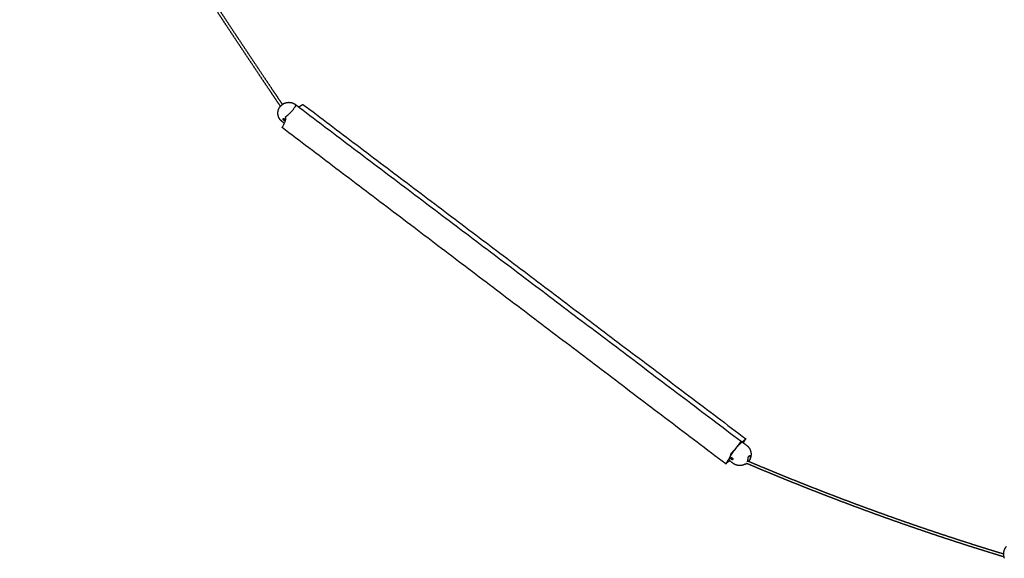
# Model space of a CAD drawing. Header units: millimetres. Extents: x 265 to 3531, y 1563 to 3304.
# Tile 6 of 8: x 2479 to 2974, y 2762 to 3033. Entities that reach past the tile are written whole.
import ezdxf

# ---------------------------------------------------------------- set-up
doc = ezdxf.new("R2010")
doc.units = ezdxf.units.MM
doc.layers.add('Make2D$Visible$Curvas', color=7, linetype='Continuous')

msp = doc.modelspace()

# ---------------------------------------------------------------- linework, layer by layer
at = {"layer": 'Make2D$Visible$Curvas', "color": 7, "lineweight": -3}
for points, weights, degree, knots in [([(2610.23, 2989.28), (2608.3, 2992.15), (2606.37, 2995.02), (2604.44, 2997.9), (2602.1, 3001.37), (2599.77, 3004.84), (2597.45, 3008.32), (2595.18, 3011.71), (2592.91, 3015.11), (2590.65, 3018.51), (2588.45, 3021.82), (2586.24, 3025.14), (2584.04, 3028.46), (2581.9, 3031.7), (2579.77, 3034.93), (2577.63, 3038.18), (2575.55, 3041.33), (2573.48, 3044.49), (2571.41, 3047.65), (2569.4, 3050.72), (2567.39, 3053.8), (2565.38, 3056.88), (2563.43, 3059.87), (2561.49, 3062.87), (2559.55, 3065.87), (2557.67, 3068.79), (2555.79, 3071.7), (2553.91, 3074.62), (2552.09, 3077.46), (2550.28, 3080.29), (2548.47, 3083.13), (2546.71, 3085.88), (2544.96, 3088.64), (2543.22, 3091.4), (2541.53, 3094.07), (2539.85, 3096.74), (2538.17, 3099.42), (2536.55, 3102), (2534.93, 3104.6), (2533.31, 3107.19), (2531.76, 3109.7), (2530.21, 3112.21), (2528.66, 3114.72), (2527.17, 3117.14), (2525.68, 3119.57), (2524.2, 3122), (2523.49, 3123.17), (2522.78, 3124.34), (2522.07, 3125.52), (2521.36, 3126.69), (2520.65, 3127.86), (2519.94, 3129.04), (2519.26, 3130.17), (2518.59, 3131.3), (2517.91, 3132.43), (2517.23, 3133.56), (2516.56, 3134.69), (2515.88, 3135.82), (2515.24, 3136.91), (2514.59, 3138), (2513.95, 3139.09), (2513.31, 3140.18), (2512.67, 3141.27), (2512.03, 3142.36), (2511.41, 3143.41), (2510.8, 3144.46), (2510.19, 3145.5), (2509.58, 3146.55), (2508.97, 3147.6), (2508.37, 3148.65), (2507.79, 3149.66), (2507.21, 3150.66), (2506.63, 3151.67), (2506.06, 3152.67), (2505.48, 3153.68), (2504.91, 3154.69), (2504.37, 3155.65), (2503.82, 3156.61), (2503.28, 3157.58), (2502.74, 3158.54), (2502.19, 3159.51), (2501.66, 3160.48), (2501.14, 3161.4), (2500.63, 3162.32), (2500.12, 3163.24), (2499.62, 3164.16), (2499.11, 3165.09), (2498.6, 3166.01), (2498.12, 3166.89), (2497.65, 3167.77), (2497.17, 3168.65), (2496.7, 3169.53), (2496.22, 3170.41), (2495.75, 3171.3), (2495.53, 3171.72), (2495.3, 3172.14), (2495.08, 3172.57), (2494.85, 3172.99), (2494.63, 3173.42), (2494.4, 3173.84), (2494.19, 3174.26), (2493.97, 3174.67), (2493.75, 3175.08), (2493.54, 3175.5), (2493.32, 3175.91), (2493.11, 3176.33), (2492.9, 3176.73), (2492.69, 3177.13), (2492.48, 3177.54), (2492.27, 3177.94), (2492.07, 3178.34), (2491.86, 3178.75), (2491.46, 3179.53), (2491.06, 3180.32), (2490.66, 3181.1), (2490.47, 3181.49), (2490.28, 3181.87), (2490.09, 3182.25), (2489.9, 3182.63), (2489.71, 3183.01), (2489.52, 3183.4), (2489.34, 3183.77), (2489.15, 3184.14), (2488.97, 3184.51), (2488.79, 3184.88), (2488.61, 3185.25), (2488.43, 3185.63), (2488.25, 3185.99), (2488.08, 3186.35), (2487.9, 3186.71), (2487.73, 3187.07), (2487.56, 3187.43), (2487.38, 3187.79), (2487.22, 3188.14), (2487.05, 3188.49), (2486.89, 3188.84), (2486.72, 3189.19), (2486.56, 3189.54), (2486.39, 3189.9), (2486.23, 3190.23), (2486.08, 3190.57), (2485.92, 3190.91), (2485.76, 3191.25), (2485.61, 3191.59), (2485.45, 3191.93), (2485.3, 3192.27), (2485.15, 3192.6), (2485, 3192.93), (2484.86, 3193.26), (2484.71, 3193.58), (2484.56, 3193.91), (2484.42, 3194.23), (2484.28, 3194.55), (2484.14, 3194.87), (2484, 3195.19), (2483.86, 3195.51), (2483.73, 3195.82), (2483.59, 3196.13), (2483.46, 3196.44), (2483.33, 3196.75), (2483.2, 3197.06), (2483.07, 3197.36), (2482.94, 3197.67), (2482.82, 3197.97), (2482.69, 3198.27), (2482.57, 3198.57), (2482.45, 3198.86), (2482.33, 3199.16), (2482.21, 3199.45), (2482.09, 3199.74), (2481.97, 3200.03), (2481.86, 3200.32), (2481.75, 3200.61), (2481.64, 3200.89), (2481.52, 3201.17), (2481.42, 3201.45), (2481.31, 3201.73), (2481.2, 3202.01), (2481.1, 3202.28), (2481, 3202.56), (2480.89, 3202.83), (2480.79, 3203.1), (2480.7, 3203.37), (2480.6, 3203.63), (2480.5, 3203.9), (2480.41, 3204.16), (2480.31, 3204.42), (2480.22, 3204.68), (2480.13, 3204.94), (2480.04, 3205.19), (2479.96, 3205.45), (2479.87, 3205.7), (2479.79, 3205.95), (2479.7, 3206.2), (2479.62, 3206.45), (2479.54, 3206.69), (2479.46, 3206.93), (2479.39, 3207.18), (2479.31, 3207.42), (2479.31, 3207.43), (2479.3, 3207.45), (2479.3, 3207.46)], [3524.86317162, 3523.98567983, 3523.10224478, 3522.21250017, 3521.13888312, 3520.0560727, 3518.96334868, 3517.89884344, 3516.82491596, 3515.7408078, 3514.68534884, 3513.62023344, 3512.54466206, 3511.49831043, 3510.44203984, 3509.37500947, 3508.33783114, 3507.29047507, 3506.232053, 3505.20394754, 3504.16538746, 3503.11543393, 3502.09650134, 3501.0668144, 3500.02538104, 3499.01558223, 3497.99472356, 3496.96175164, 3495.96113186, 3494.94911468, 3493.92458385, 3492.93320962, 3491.93009396, 3490.91404948, 3489.93184187, 3488.9375258, 3487.92983607, 3486.95688945, 3485.97143422, 3484.97212194, 3484.00845473, 3483.03186339, 3482.04090561, 3481.08654683, 3480.11881555, 3479.13616489, 3478.66364087, 3478.18766232, 3477.70802541, 3477.22832983, 3476.74495958, 3476.25769981, 3475.78991073, 3475.31852913, 3474.84334253, 3474.36807744, 3473.88900523, 3473.40589151, 3472.94274639, 3472.47587335, 3472.0050445, 3471.53417738, 3471.059343, 3470.58028834, 3470.121883, 3469.65960166, 3469.19319892, 3468.72674212, 3468.25615681, 3467.78116902, 3467.32745795, 3466.86971309, 3466.40766912, 3465.94563076, 3465.47927669, 3465.00831019, 3464.55941668, 3464.10631958, 3463.64873202, 3463.19109992, 3462.72896552, 3462.26200628, 3461.81784146, 3461.36929041, 3460.91604148, 3460.46280982, 3460.00485375, 3459.5418233, 3459.1025283, 3458.65865387, 3458.2098611, 3457.76096715, 3457.3071228, 3456.84794435, 3456.62763909, 3456.40610107, 3456.18328299, 3455.96043567, 3455.73630468, 3455.51084058, 3455.29169817, 3455.0712893, 3454.84956567, 3454.62783753, 3454.40479586, 3454.18038874, 3453.9623692, 3453.74305545, 3453.52239648, 3453.30174802, 3453.07974643, 3452.85633895, 3452.42263379, 3451.98361414, 3451.53884157, 3451.32317684, 3451.10614794, 3450.88769854, 3450.66925552, 3450.44939002, 3450.22804343, 3450.01352157, 3449.79760645, 3449.58024013, 3449.36283356, 3449.14396241, 3448.92356516, 3448.71024119, 3448.4954803, 3448.27922275, 3448.06291375, 3447.84510917, 3447.62574389, 3447.41351417, 3447.19980847, 3446.98456455, 3446.76938374, 3446.55265241, 3446.33430393, 3446.1232872, 3445.91076849, 3445.69668147, 3445.48245675, 3445.26664061, 3445.04916354, 3444.83748652, 3444.62421412, 3444.40927809, 3444.19814356, 3443.98541985, 3443.77103354, 3443.5603203, 3443.34797718, 3443.13393425, 3442.92393337, 3442.71227521, 3442.49888542, 3442.28938633, 3442.07821745, 3441.8653044, 3441.65640848, 3441.44581514, 3441.23344835, 3441.02506619, 3440.81496545, 3440.60306986, 3440.39525297, 3440.18569507, 3439.97431794, 3439.76697781, 3439.55787185, 3439.34692114, 3439.14021391, 3438.93169904, 3438.72129872, 3438.51525293, 3438.30739025, 3438.09762912, 3437.89203362, 3437.68460772, 3437.47527073, 3437.27019558, 3437.06324808, 3436.85434975, 3436.64990422, 3436.44356317, 3436.23524601, 3436.03130581, 3435.82545998, 3435.61762771, 3435.41414774, 3435.20872958, 3435.00129591, 3434.79843588, 3434.59359871, 3434.38670877, 3434.18445286, 3433.98022015, 3433.77393533, 3433.76049395, 3433.74705258, 3433.7336112], 3, [5.23212, 5.23212, 5.23212, 5.23212, 27.237943, 27.237943, 27.237943, 53.791384, 53.791384, 53.791384, 79.659015, 79.659015, 79.659015, 104.842868, 104.842868, 104.842868, 129.342473, 129.342473, 129.342473, 153.156661, 153.156661, 153.156661, 176.288551, 176.288551, 176.288551, 198.736851, 198.736851, 198.736851, 220.503068, 220.503068, 220.503068, 241.587427, 241.587427, 241.587427, 261.989334, 261.989334, 261.989334, 281.711537, 281.711537, 281.711537, 300.753523, 300.753523, 300.753523, 319.1161, 319.1161, 319.1161, 336.800277, 336.800277, 336.800277, 345.303767, 345.303767, 345.303767, 353.808221, 353.808221, 353.808221, 361.972882, 361.972882, 361.972882, 370.138784, 370.138784, 370.138784, 377.967016, 377.967016, 377.967016, 385.79582, 385.79582, 385.79582, 393.287126, 393.287126, 393.287126, 400.77917, 400.77917, 400.77917, 407.935471, 407.935471, 407.935471, 415.091646, 415.091646, 415.091646, 421.912388, 421.912388, 421.912388, 428.733628, 428.733628, 428.733628, 435.22169, 435.22169, 435.22169, 441.709441, 441.709441, 441.709441, 447.864475, 447.864475, 447.864475, 454.020691, 454.020691, 454.020691, 456.974243, 456.974243, 456.974243, 459.928136, 459.928136, 459.928136, 462.799199, 462.799199, 462.799199, 465.670279, 465.670279, 465.670279, 468.459547, 468.459547, 468.459547, 471.248651, 471.248651, 471.248651, 476.663121, 476.663121, 476.663121, 479.288429, 479.288429, 479.288429, 481.913636, 481.913636, 481.913636, 484.457787, 484.457787, 484.457787, 487.00233, 487.00233, 487.00233, 489.465202, 489.465202, 489.465202, 491.928551, 491.928551, 491.928551, 494.31166, 494.31166, 494.31166, 496.694094, 496.694094, 496.694094, 498.996408, 498.996408, 498.996408, 501.300035, 501.300035, 501.300035, 503.542298, 503.542298, 503.542298, 505.7448, 505.7448, 505.7448, 507.909345, 507.909345, 507.909345, 510.032999, 510.032999, 510.032999, 512.117876, 512.117876, 512.117876, 514.163291, 514.163291, 514.163291, 516.170203, 516.170203, 516.170203, 518.138312, 518.138312, 518.138312, 520.068634, 520.068634, 520.068634, 521.960075, 521.960075, 521.960075, 523.812353, 523.812353, 523.812353, 525.627604, 525.627604, 525.627604, 527.405671, 527.405671, 527.405671, 529.145732, 529.145732, 529.145732, 530.849009, 530.849009, 530.849009, 532.516317, 532.516317, 532.516317, 534.146726, 534.146726, 534.146726, 535.740429, 535.740429, 535.740429, 535.843754, 535.843754, 535.843754, 535.843754]), ([(2480.66, 3207.73), (2480.73, 3207.51), (2480.8, 3207.29), (2480.87, 3207.07), (2480.95, 3206.83), (2481.03, 3206.59), (2481.11, 3206.34), (2481.2, 3206.09), (2481.28, 3205.85), (2481.37, 3205.6), (2481.45, 3205.34), (2481.54, 3205.09), (2481.63, 3204.84), (2481.73, 3204.58), (2481.82, 3204.32), (2481.91, 3204.06), (2482.01, 3203.79), (2482.11, 3203.53), (2482.2, 3203.26), (2482.31, 3202.99), (2482.41, 3202.72), (2482.51, 3202.45), (2482.61, 3202.18), (2482.72, 3201.9), (2482.83, 3201.63), (2482.94, 3201.34), (2483.05, 3201.06), (2483.16, 3200.78), (2483.27, 3200.5), (2483.39, 3200.21), (2483.5, 3199.92), (2483.62, 3199.63), (2483.74, 3199.34), (2483.86, 3199.05), (2483.98, 3198.75), (2484.11, 3198.45), (2484.23, 3198.15), (2484.36, 3197.85), (2484.48, 3197.55), (2484.61, 3197.25), (2484.74, 3196.94), (2484.88, 3196.63), (2485.01, 3196.32), (2485.14, 3196.01), (2485.28, 3195.69), (2485.42, 3195.38), (2485.56, 3195.06), (2485.7, 3194.74), (2485.84, 3194.42), (2485.98, 3194.1), (2486.13, 3193.77), (2486.27, 3193.45), (2486.42, 3193.12), (2486.57, 3192.79), (2486.72, 3192.46), (2486.88, 3192.12), (2487.03, 3191.78), (2487.19, 3191.44), (2487.34, 3191.11), (2487.5, 3190.77), (2487.66, 3190.43), (2487.82, 3190.08), (2487.98, 3189.73), (2488.15, 3189.38), (2488.31, 3189.04), (2488.48, 3188.69), (2488.64, 3188.34), (2488.81, 3187.98), (2488.99, 3187.62), (2489.16, 3187.26), (2489.33, 3186.9), (2489.51, 3186.54), (2489.68, 3186.18), (2489.86, 3185.81), (2490.04, 3185.44), (2490.22, 3185.07), (2490.4, 3184.7), (2490.59, 3184.33), (2490.77, 3183.96), (2490.96, 3183.58), (2491.15, 3183.2), (2491.34, 3182.82), (2491.53, 3182.44), (2491.72, 3182.06), (2491.91, 3181.68), (2492.3, 3180.89), (2492.7, 3180.11), (2493.1, 3179.33), (2493.31, 3178.92), (2493.51, 3178.52), (2493.72, 3178.12), (2493.93, 3177.72), (2494.13, 3177.32), (2494.34, 3176.91), (2494.56, 3176.5), (2494.77, 3176.09), (2494.99, 3175.68), (2495.2, 3175.26), (2495.42, 3174.85), (2495.64, 3174.44), (2495.86, 3174.01), (2496.08, 3173.59), (2496.31, 3173.17), (2496.53, 3172.74), (2496.75, 3172.32), (2496.98, 3171.9), (2497.45, 3171.02), (2497.92, 3170.14), (2498.39, 3169.26), (2498.87, 3168.38), (2499.34, 3167.5), (2499.82, 3166.63), (2500.33, 3165.7), (2500.83, 3164.78), (2501.34, 3163.86), (2501.85, 3162.94), (2502.36, 3162.02), (2502.87, 3161.1), (2503.41, 3160.14), (2503.94, 3159.17), (2504.49, 3158.21), (2505.03, 3157.25), (2505.57, 3156.28), (2506.12, 3155.32), (2506.69, 3154.32), (2507.26, 3153.31), (2507.84, 3152.31), (2508.41, 3151.3), (2508.99, 3150.3), (2509.57, 3149.3), (2510.17, 3148.25), (2510.78, 3147.2), (2511.39, 3146.15), (2512, 3145.1), (2512.61, 3144.06), (2513.22, 3143.01), (2513.86, 3141.92), (2514.5, 3140.83), (2515.14, 3139.75), (2515.78, 3138.66), (2516.43, 3137.57), (2517.07, 3136.48), (2517.74, 3135.35), (2518.42, 3134.22), (2519.09, 3133.09), (2519.77, 3131.96), (2520.45, 3130.83), (2521.12, 3129.7), (2521.83, 3128.53), (2522.54, 3127.36), (2523.25, 3126.19), (2523.96, 3125.01), (2524.67, 3123.84), (2525.38, 3122.68), (2526.86, 3120.25), (2528.34, 3117.82), (2529.83, 3115.4), (2531.38, 3112.89), (2532.93, 3110.38), (2534.48, 3107.88), (2536.09, 3105.28), (2537.71, 3102.69), (2539.33, 3100.11), (2541.01, 3097.43), (2542.69, 3094.76), (2544.38, 3092.09), (2546.12, 3089.33), (2547.87, 3086.58), (2549.62, 3083.83), (2551.43, 3080.99), (2553.24, 3078.16), (2555.06, 3075.33), (2556.93, 3072.41), (2558.81, 3069.49), (2560.69, 3066.58), (2562.63, 3063.58), (2564.58, 3060.58), (2566.52, 3057.59), (2568.53, 3054.51), (2570.54, 3051.43), (2572.55, 3048.36), (2574.62, 3045.2), (2576.69, 3042.04), (2578.76, 3038.89), (2580.9, 3035.65), (2583.03, 3032.42), (2585.17, 3029.18), (2587.37, 3025.86), (2589.57, 3022.55), (2591.78, 3019.23), (2594.04, 3015.84), (2596.3, 3012.44), (2598.57, 3009.05), (2600.9, 3005.57), (2603.22, 3002.1), (2605.55, 2998.63), (2607.46, 2995.79), (2609.36, 2992.96), (2611.27, 2990.13)], [3434.40486469, 3434.59575984, 3434.78478298, 3434.97199368, 3435.17750348, 3435.38086079, 3435.58215125, 3435.78825562, 3435.99225289, 3436.19423081, 3436.4007822, 3436.60526666, 3436.80776961, 3437.01485174, 3437.21988607, 3437.42295654, 3437.63066472, 3437.83635469, 3438.04011263, 3438.24830324, 3438.45452156, 3438.65885397, 3438.86750933, 3439.07421358, 3439.27904883, 3439.48838229, 3439.69578052, 3439.90132645, 3440.11124881, 3440.31927994, 3440.52550422, 3440.73588902, 3440.94441449, 3441.1511602, 3441.36209831, 3441.57120341, 3441.77855606, 3441.98999877, 3442.19963481, 3442.40754128, 3442.61956221, 3442.8298067, 3443.03835347, 3443.25088155, 3443.46165114, 3443.67073596, 3443.88394621, 3444.09542904, 3444.30525978, 3444.51884234, 3444.73073899, 3444.94102326, 3445.15518163, 3445.36765532, 3445.57851353, 3445.79523267, 3446.01026969, 3446.22369736, 3446.43706408, 3446.6488446, 3446.8591061, 3447.0767457, 3447.29275157, 3447.50719099, 3447.72176026, 3447.93477575, 3448.14630176, 3448.36500352, 3448.58213022, 3448.79774784, 3449.01337317, 3449.22748921, 3449.44015651, 3449.65993169, 3449.87816851, 3450.09492968, 3450.31170291, 3450.52701403, 3450.74092191, 3450.9616849, 3451.18095666, 3451.39879639, 3451.61668881, 3451.83315148, 3452.04824146, 3452.49196273, 3452.92989281, 3453.36247499, 3453.58536698, 3453.80684577, 3454.02696464, 3454.24713087, 3454.46594513, 3454.68345914, 3454.90738131, 3455.12993177, 3455.35116281, 3455.57242238, 3455.79236155, 3456.0110291, 3456.23603637, 3456.45970513, 3456.68208532, 3456.90446602, 3457.12556184, 3457.34542041, 3457.80375624, 3458.25673673, 3458.70474835, 3459.15276567, 3459.5958476, 3460.03433502, 3460.49661321, 3460.95380147, 3461.4062516, 3461.85880649, 3462.30665078, 3462.75009777, 3463.2163838, 3463.67783345, 3464.1347706, 3464.59173572, 3465.044201, 3465.49245445, 3465.96281706, 3466.42855871, 3466.88997713, 3467.35146164, 3467.80864009, 3468.26177865, 3468.73622374, 3469.20626004, 3469.67216226, 3470.1380614, 3470.59983401, 3471.05772611, 3471.53629225, 3472.01063345, 3472.48100331, 3472.95137812, 3473.41779337, 3473.88047736, 3474.36315076, 3474.84177924, 3475.31659762, 3475.79137445, 3476.26234356, 3476.72971772, 3477.21658013, 3477.69955055, 3478.1788442, 3478.65811091, 3479.1337173, 3479.60586738, 3480.58783247, 3481.55486715, 3482.50851869, 3483.49885593, 3484.47481838, 3485.43784841, 3486.43659901, 3487.4214863, 3488.39385854, 3489.40104005, 3490.39484325, 3491.37653298, 3492.39211792, 3493.39477067, 3494.3856781, 3495.40979376, 3496.42139337, 3497.42159259, 3498.45418996, 3499.47467244, 3500.48409275, 3501.52518878, 3502.55453735, 3503.5731298, 3504.6227802, 3505.66103653, 3506.6888369, 3507.74698733, 3508.79407151, 3509.8309769, 3510.89776465, 3511.95379259, 3512.99990082, 3514.07525642, 3515.14015621, 3516.19539896, 3517.27931617, 3518.35305303, 3519.41736719, 3520.50992328, 3521.59256619, 3522.6660154, 3523.54328651, 3524.4144224, 3525.27977391], 3, [4.621318, 4.621318, 4.621318, 4.621318, 6.083589, 6.083589, 6.083589, 7.688506, 7.688506, 7.688506, 9.331499, 9.331499, 9.331499, 11.01158, 11.01158, 11.01158, 12.729489, 12.729489, 12.729489, 14.48637, 14.48637, 14.48637, 16.281358, 16.281358, 16.281358, 18.114242, 18.114242, 18.114242, 19.987088, 19.987088, 19.987088, 21.899575, 21.899575, 21.899575, 23.850577, 23.850577, 23.850577, 25.84106, 25.84106, 25.84106, 27.87069, 27.87069, 27.87069, 29.940386, 29.940386, 29.940386, 32.049437, 32.049437, 32.049437, 34.199911, 34.199911, 34.199911, 36.388868, 36.388868, 36.388868, 38.618073, 38.618073, 38.618073, 40.908988, 40.908988, 40.908988, 43.199252, 43.199252, 43.199252, 45.569849, 45.569849, 45.569849, 47.94171, 47.94171, 47.94171, 50.394005, 50.394005, 50.394005, 52.846363, 52.846363, 52.846363, 55.380562, 55.380562, 55.380562, 57.914859, 57.914859, 57.914859, 60.530371, 60.530371, 60.530371, 63.14643, 63.14643, 63.14643, 68.543095, 68.543095, 68.543095, 71.323631, 71.323631, 71.323631, 74.104703, 74.104703, 74.104703, 76.96771, 76.96771, 76.96771, 79.831041, 79.831041, 79.831041, 82.777313, 82.777313, 82.777313, 85.723559, 85.723559, 85.723559, 91.865469, 91.865469, 91.865469, 98.007317, 98.007317, 98.007317, 104.482225, 104.482225, 104.482225, 110.958401, 110.958401, 110.958401, 117.768051, 117.768051, 117.768051, 124.578028, 124.578028, 124.578028, 131.723694, 131.723694, 131.723694, 138.870201, 138.870201, 138.870201, 146.352674, 146.352674, 146.352674, 153.835033, 153.835033, 153.835033, 161.655086, 161.655086, 161.655086, 169.475114, 169.475114, 169.475114, 177.632986, 177.632986, 177.632986, 185.7901, 185.7901, 185.7901, 194.287158, 194.287158, 194.287158, 202.783682, 202.783682, 202.783682, 220.454578, 220.454578, 220.454578, 238.804839, 238.804839, 238.804839, 257.835374, 257.835374, 257.835374, 277.546902, 277.546902, 277.546902, 297.938836, 297.938836, 297.938836, 319.013857, 319.013857, 319.013857, 340.771313, 340.771313, 340.771313, 363.211378, 363.211378, 363.211378, 386.335512, 386.335512, 386.335512, 410.142385, 410.142385, 410.142385, 434.635077, 434.635077, 434.635077, 459.812389, 459.812389, 459.812389, 485.673822, 485.673822, 485.673822, 512.22138, 512.22138, 512.22138, 533.917133, 533.917133, 533.917133, 533.917133]), ([(2611.11, 2981.56), (2610.75, 2981.84), (2610.42, 2982.16), (2609.84, 2982.89), (2609.59, 2983.3), (2609.4, 2983.75), (2609.28, 2984.05), (2609.18, 2984.36), (2609.11, 2984.68), (2609.05, 2984.92), (2609.02, 2985.16), (2609, 2985.39), (2608.97, 2985.73), (2608.97, 2986.07), (2609.05, 2986.79), (2609.13, 2987.16), (2609.25, 2987.52)], [3522.88073438, 3522.7645337, 3522.6643271, 3522.49553669, 3522.43001857, 3522.387637, 3522.35865124, 3522.34064146, 3522.33382312, 3522.32882959, 3522.32985209, 3522.33687925, 3522.34678135, 3522.36857152, 3522.43939357, 3522.49119827, 3522.55653414], 3, [0, 0, 0, 0, 2.883786, 2.883786, 5.945183, 5.945183, 5.945183, 8.037668, 8.037668, 8.037668, 9.569291, 9.569291, 9.569291, 11.728554, 11.728554, 14.148294, 14.148294, 14.148294, 14.148294]), ([(2609.25, 2987.52), (2609.33, 2987.75), (2609.42, 2987.97), (2609.52, 2988.18), (2609.69, 2988.52), (2609.89, 2988.84), (2610.16, 2989.19), (2610.2, 2989.24), (2610.24, 2989.29)], [3522.55653414, 3522.59752773, 3522.64372331, 3522.69481495, 3522.77525857, 3522.8674838, 3522.9867651, 3523.00380172, 3523.02109215], 3, [0, 0, 0, 0, 1.51745, 1.51745, 1.51745, 3.906538, 3.906538, 4.297506, 4.297506, 4.297506, 4.297506]), ([(2611.63, 2990.41), (2611.59, 2990.38), (2611.55, 2990.35), (2611.47, 2990.28), (2611.42, 2990.25), (2611.28, 2990.14), (2611.19, 2990.07), (2611.05, 2989.97), (2611, 2989.93), (2610.91, 2989.86), (2610.87, 2989.83), (2610.79, 2989.77), (2610.75, 2989.74), (2610.67, 2989.69), (2610.64, 2989.66), (2610.61, 2989.64)], [3521.92974914, 3521.83711217, 3521.75586529, 3521.61476738, 3521.55461021, 3521.41372269, 3521.36931301, 3521.37521455, 3521.38920198, 3521.43923756, 3521.47500745, 3521.56710395, 3521.62383202, 3521.75408941, 3521.82791566, 3521.91057957], 3, [0, 0, 0, 0, 0.37557, 0.37557, 0.75114, 0.75114, 1.502279, 1.502279, 1.877849, 1.877849, 2.253419, 2.253419, 2.628989, 2.628989, 3.004559, 3.004559, 3.004559, 3.004559]), ([(2612.14, 2990.75), (2612.13, 2990.75), (2612.13, 2990.74), (2612.11, 2990.73), (2612.1, 2990.73), (2612.06, 2990.7), (2612.03, 2990.68), (2611.97, 2990.65), (2611.94, 2990.62), (2611.9, 2990.6)], [3523.80086711, 3523.74551925, 3523.69023431, 3523.51138531, 3523.38676094, 3523.14444862, 3523.02850359, 3522.80722046, 3522.70124427, 3522.60474914], 3, [1.711309, 1.711309, 1.711309, 1.711309, 1.879191, 1.879191, 2.255029, 2.255029, 2.630868, 2.630868, 3.006706, 3.006706, 3.006706, 3.006706]), ([(2612.14, 2990.75), (2612.23, 2990.79), (2612.32, 2990.83), (2612.86, 2991.05), (2613.32, 2991.17), (2613.8, 2991.23), (2613.83, 2991.23), (2613.87, 2991.24), (2613.91, 2991.24), (2614.74, 2991.33), (2615.59, 2991.23), (2616.38, 2990.95), (2616.71, 2990.83), (2617.03, 2990.68), (2617.33, 2990.5), (2617.51, 2990.4), (2617.68, 2990.28), (2617.84, 2990.16)], [3523.8008673, 3523.83698239, 3523.8734034, 3524.08251826, 3524.25940914, 3524.43629529, 3524.44992636, 3524.46355246, 3524.47717153, 3524.78884744, 3525.09265563, 3525.36506284, 3525.47872347, 3525.58601737, 3525.68545897, 3525.74373518, 3525.79917178, 3525.85150916], 3, [2.114154, 2.114154, 2.114154, 2.114154, 2.752665, 2.752665, 5.753724, 5.753724, 5.753724, 5.984729, 5.984729, 5.984729, 11.296822, 11.296822, 11.296822, 13.506869, 13.506869, 13.506869, 14.801408, 14.801408, 14.801408, 14.801408]), ([(2617.99, 2989.64), (2618.06, 2989.74), (2618.13, 2989.8), (2618.21, 2989.86), (2618.24, 2989.84)], [3512.50697979, 3133.72101756, 3512.63504507, 3134.0265504, 3513.05215532], 2, [-1.0471976, -1.0471976, -1.0471976, -0.5785318, -0.5785318, -0.1098661, -0.1098661, -0.1098661]), ([(2612.39, 2982.17), (2612.35, 2982.15), (2612.31, 2982.13), (2612.21, 2982.12), (2612.16, 2982.13), (2612.04, 2982.18), (2611.98, 2982.21), (2611.86, 2982.3), (2611.8, 2982.36), (2611.7, 2982.48), (2611.66, 2982.54), (2611.6, 2982.67), (2611.58, 2982.74), (2611.56, 2982.87), (2611.57, 2982.93), (2611.58, 2982.98)], [3515.33166756, 3515.43314155, 3515.53467339, 3515.7299672, 3515.82310519, 3515.97283554, 3516.02893006, 3516.09578273, 3516.10532779, 3516.07801719, 3516.0409175, 3515.92907484, 3515.85349198, 3515.67992812, 3515.58040811, 3515.47630172], 3, [0.541437, 0.541437, 0.541437, 0.541437, 0.988786, 0.988786, 1.483179, 1.483179, 1.977572, 1.977572, 2.471965, 2.471965, 2.966358, 2.966358, 3.460751, 3.460751, 3.955144, 3.955144, 3.955144, 3.955144]), ([(2611.58, 2982.98), (2611.6, 2983.04), (2611.63, 2983.08), (2611.68, 2983.12), (2611.68, 2983.12), (2611.68, 2983.12)], [3515.47630172, 3515.37217075, 3515.26616844, 3515.15303809, 3515.14322287, 3515.13344844], 3, [0, 0, 0, 0, 0.4938059, 0.4938059, 0.5409035, 0.5409035, 0.5409035, 0.5409035]), ([(2611.68, 2983.12), (2611.72, 2983.15), (2611.77, 2983.17), (2611.88, 2983.18), (2611.94, 2983.18), (2612.06, 2983.14), (2612.13, 2983.1), (2612.21, 2983.04), (2612.24, 2983.01), (2612.3, 2982.96), (2612.32, 2982.93), (2612.39, 2982.83), (2612.43, 2982.77), (2612.48, 2982.62), (2612.5, 2982.55), (2612.5, 2982.45), (2612.5, 2982.42), (2612.49, 2982.36), (2612.49, 2982.33), (2612.48, 2982.3)], [3515.13344844, 3515.04074067, 3514.95170278, 3514.78186915, 3514.70177892, 3514.57196997, 3514.52083922, 3514.47139388, 3514.45912364, 3514.44431729, 3514.44159113, 3514.44785975, 3514.47121022, 3514.55760459, 3514.61915114, 3514.73611379, 3514.77855724, 3514.87051991, 3514.92041543, 3514.97182284], 3, [0.540903, 0.540903, 0.540903, 0.540903, 0.987612, 0.987612, 1.481418, 1.481418, 1.975223, 1.975223, 2.222126, 2.222126, 2.469029, 2.469029, 2.962835, 2.962835, 3.456641, 3.456641, 3.703544, 3.703544, 3.950447, 3.950447, 3.950447, 3.950447]), ([(2612.48, 2982.3), (2612.46, 2982.25), (2612.43, 2982.21), (2612.39, 2982.18), (2612.39, 2982.17), (2612.39, 2982.17)], [3514.97182284, 3515.07461339, 3515.18764187, 3515.31032563, 3515.32099628, 3515.33166756], 3, [0, 0, 0, 0, 0.494393, 0.494393, 0.5414375, 0.5414375, 0.5414375, 0.5414375]), ([(2612.83, 2983.82), (2612.81, 2983.87), (2612.88, 2983.98), (2612.95, 2984.09), (2613.04, 2984.15)], [3507.3616352, 3037.23414793, 3507.04668276, 3037.14889111, 3507.21396606], 2, [-1.047198, -1.047198, -1.047198, -0.523599, -0.523599, 0, 0, 0]), ([(2842.33, 2820.42), (2841.84, 2820.78), (2839.5, 2818.03), (2837.16, 2815.26), (2835.95, 2812.9)], [3403.71717181, 2803.7449428, 3392.38798776, 2797.64468939, 3393.64465171], 2, [8.548403, 8.548403, 8.548403, 22.338359, 22.338359, 36.128316, 36.128316, 36.128316]), ([(2841.57, 2820.97), (2841.55, 2820.98), (2841.48, 2820.91), (2841.41, 2820.84), (2841.35, 2820.74)], [3391.97722363, 3026.00691583, 3391.56011338, 3025.701383, 3391.43204809], 2, [-0.9373315, -0.9373315, -0.9373315, -0.4686657, -0.4686657, 0, 0, 0]), ([(2844.35, 2818.89), (2844.66, 2818.65), (2844.95, 2818.38), (2845.51, 2817.73), (2845.77, 2817.34), (2845.98, 2816.92), (2846.06, 2816.77), (2846.13, 2816.61), (2846.19, 2816.45), (2846.31, 2816.14), (2846.4, 2815.82), (2846.54, 2815.12), (2846.58, 2814.74), (2846.58, 2814.36), (2846.57, 2813.86), (2846.5, 2813.36), (2846.37, 2812.87), (2846.27, 2812.49), (2846.12, 2812.12), (2845.94, 2811.77)], [3402.65776616, 3402.62068458, 3402.57284367, 3402.44615258, 3402.3635503, 3402.26915533, 3402.23454504, 3402.198416, 3402.16088092, 3402.08845993, 3402.01102822, 3401.83625439, 3401.73810517, 3401.63653611, 3401.50271739, 3401.36393966, 3401.22385475, 3401.11392753, 3401.00389114, 3400.89554329], 3, [0, 0, 0, 0, 2.411686, 2.411686, 5.287384, 5.287384, 5.287384, 6.340881, 6.340881, 6.340881, 8.375078, 8.375078, 10.70097, 10.70097, 10.70097, 13.769068, 13.769068, 13.769068, 16.177197, 16.177197, 16.177197, 16.177197]), ([(2836.57, 2814.79), (2836.49, 2814.72), (2836.41, 2814.6), (2836.34, 2814.49), (2836.34, 2814.45)], [3386.13903437, 2932.29492451, 3385.97175106, 2932.38018133, 3386.28670351], 2, [0, 0, 0, 0.523599, 0.523599, 1.047198, 1.047198, 1.047198]), ([(2845.73, 2813.64), (2845.76, 2813.67), (2845.79, 2813.7), (2845.85, 2813.74), (2845.88, 2813.75), (2845.92, 2813.76), (2845.93, 2813.76), (2845.94, 2813.76)], [3395.57030982, 3395.66813851, 3395.77284207, 3395.98683348, 3396.09679786, 3396.24832073, 3396.28707923, 3396.32583202], 3, [0, 0, 0, 0, 0.3758382, 0.3758382, 0.7516764, 0.7516764, 0.8801856, 0.8801856, 0.8801856, 0.8801856]), ([(2845.94, 2813.76), (2845.96, 2813.77), (2845.98, 2813.76), (2846.02, 2813.76), (2846.04, 2813.75), (2846.11, 2813.7), (2846.14, 2813.64), (2846.2, 2813.5), (2846.21, 2813.42), (2846.21, 2813.32)], [3396.32583202, 3396.40041576, 3396.47497837, 3396.6599948, 3396.77018926, 3397.0967929, 3397.29575054, 3397.65626873, 3397.80838216, 3397.93270432], 3, [0.880186, 0.880186, 0.880186, 0.880186, 1.127515, 1.127515, 1.503353, 1.503353, 2.255029, 2.255029, 3.006706, 3.006706, 3.006706, 3.006706]), ([(2837.35, 2811.73), (2837.33, 2811.72), (2837.31, 2811.7), (2837.25, 2811.67), (2837.19, 2811.65), (2837.07, 2811.66), (2837.01, 2811.67), (2836.87, 2811.73), (2836.81, 2811.76), (2836.68, 2811.86), (2836.62, 2811.92), (2836.52, 2812.04), (2836.48, 2812.11), (2836.42, 2812.24), (2836.4, 2812.3), (2836.4, 2812.43), (2836.41, 2812.49), (2836.44, 2812.53)], [3393.06276768, 3393.11373798, 3393.16546049, 3393.32898023, 3393.44218023, 3393.64708756, 3393.74013255, 3393.88965615, 3393.94559551, 3394.01209526, 3394.02145123, 3393.99381612, 3393.95657107, 3393.84446131, 3393.76877287, 3393.59499828, 3393.49520281, 3393.39241226], 3, [0.266959, 0.266959, 0.266959, 0.266959, 0.494393, 0.494393, 0.988786, 0.988786, 1.483179, 1.483179, 1.977572, 1.977572, 2.471965, 2.471965, 2.966358, 2.966358, 3.460751, 3.460751, 3.955144, 3.955144, 3.955144, 3.955144]), ([(2836.44, 2812.53), (2836.45, 2812.56), (2836.46, 2812.58), (2836.49, 2812.6), (2836.49, 2812.6), (2836.49, 2812.61)], [3393.39241226, 3393.34100485, 3393.28780794, 3393.23070931, 3393.22605207, 3393.2213983], 3, [0, 0, 0, 0, 0.2469029, 0.2469029, 0.2688482, 0.2688482, 0.2688482, 0.2688482]), ([(2836.49, 2812.61), (2836.51, 2812.62), (2836.53, 2812.64), (2836.6, 2812.68), (2836.66, 2812.7), (2836.79, 2812.71), (2836.86, 2812.69), (2836.96, 2812.66), (2836.99, 2812.64), (2837.06, 2812.61), (2837.1, 2812.59), (2837.19, 2812.51), (2837.25, 2812.46), (2837.34, 2812.33), (2837.38, 2812.26), (2837.43, 2812.12), (2837.44, 2812.04), (2837.44, 2811.91), (2837.42, 2811.85), (2837.4, 2811.8)], [3393.2213983, 3393.17369331, 3393.12635372, 3392.97601245, 3392.87748738, 3392.69689037, 3392.61801724, 3392.52008392, 3392.49134985, 3392.44143367, 3392.42025144, 3392.37090391, 3392.35560522, 3392.36401025, 3392.3878461, 3392.47315148, 3392.53506547, 3392.69095374, 3392.78380241, 3392.88793338], 3, [0.268848, 0.268848, 0.268848, 0.268848, 0.493806, 0.493806, 0.987612, 0.987612, 1.481418, 1.481418, 1.728321, 1.728321, 1.975223, 1.975223, 2.469029, 2.469029, 2.962835, 2.962835, 3.456641, 3.456641, 3.950447, 3.950447, 3.950447, 3.950447]), ([(2843.74, 2809.46), (2843.33, 2809.22), (2842.9, 2809.04), (2842.45, 2808.91), (2841.98, 2808.78), (2841.49, 2808.71), (2841.01, 2808.7), (2840.68, 2808.69), (2840.35, 2808.72), (2839.65, 2808.84), (2839.27, 2808.94), (2838.91, 2809.08), (2838.82, 2809.11), (2838.74, 2809.15), (2838.59, 2809.21), (2838.54, 2809.24), (2838.48, 2809.27), (2838.16, 2809.42), (2837.86, 2809.61), (2837.57, 2809.83)], [3400.09811906, 3400.00162714, 3399.91670681, 3399.84537291, 3399.77145211, 3399.71279568, 3399.67083933, 3399.64245533, 3399.62183421, 3399.59446485, 3399.59077075, 3399.59822097, 3399.60008988, 3399.60265841, 3399.60795021, 3399.6102444, 3399.61280561, 3399.62813315, 3399.65298091, 3399.68699138], 3, [3.057916, 3.057916, 3.057916, 3.057916, 5.944629, 5.944629, 5.944629, 8.935268, 8.935268, 8.935268, 10.957705, 10.957705, 13.326398, 13.326398, 13.326398, 13.92045, 13.92045, 14.289051, 14.289051, 14.289051, 16.49576, 16.49576, 16.49576, 16.49576]), ([(2973.65, 2762.79), (2971.53, 2763.43), (2969.42, 2764.07), (2967.3, 2764.73), (2964.46, 2765.61), (2961.62, 2766.5), (2958.77, 2767.4), (2955.94, 2768.29), (2953.11, 2769.2), (2950.28, 2770.12), (2947.46, 2771.04), (2944.64, 2771.96), (2941.82, 2772.9), (2939.01, 2773.83), (2936.21, 2774.78), (2933.4, 2775.73), (2930.6, 2776.69), (2927.8, 2777.65), (2925.01, 2778.62), (2922.22, 2779.59), (2919.43, 2780.57), (2916.65, 2781.56), (2913.87, 2782.55), (2911.09, 2783.55), (2908.32, 2784.56), (2905.55, 2785.57), (2902.78, 2786.59), (2900.02, 2787.62), (2897.26, 2788.64), (2894.5, 2789.68), (2891.75, 2790.72), (2888.99, 2791.77), (2886.24, 2792.82), (2883.5, 2793.89), (2880.75, 2794.95), (2878.01, 2796.02), (2875.27, 2797.1), (2872.54, 2798.19), (2869.81, 2799.28), (2867.07, 2800.38), (2864.35, 2801.48), (2861.62, 2802.58), (2858.9, 2803.7), (2856.18, 2804.82), (2853.46, 2805.95), (2850.74, 2807.09), (2848.57, 2807.99), (2846.4, 2808.91), (2844.23, 2809.83)], [3267.6785919, 3270.02315353, 3272.35518466, 3274.6744161, 3277.8020661, 3280.90688263, 3283.98820827, 3287.06727994, 3290.12327638, 3293.15555425, 3296.18591473, 3299.19299071, 3302.17615843, 3305.15783048, 3308.11599902, 3311.05005519, 3313.98304215, 3316.89232215, 3319.77730549, 3322.66155482, 3325.52189037, 3328.35774002, 3331.19334064, 3334.00483083, 3336.7916571, 3339.57851732, 3342.34107715, 3345.07880266, 3347.81698062, 3350.53067429, 3353.21936849, 3355.90878561, 3358.57354218, 3361.21314404, 3363.85384861, 3366.46971879, 3369.06027896, 3371.65221823, 3374.21916564, 3376.76066826, 3379.30383594, 3381.8218432, 3384.31425646, 3386.80876726, 3389.27796967, 3391.72145096, 3393.67660515, 3395.61549004, 3397.53790842], 3, [5.023964, 5.023964, 5.023964, 5.023964, 19.386835, 19.386835, 19.386835, 38.755574, 38.755574, 38.755574, 58.1097, 58.1097, 58.1097, 77.451101, 77.451101, 77.451101, 96.782354, 96.782354, 96.782354, 116.106103, 116.106103, 116.106103, 135.424482, 135.424482, 135.424482, 154.740681, 154.740681, 154.740681, 174.05664, 174.05664, 174.05664, 193.375324, 193.375324, 193.375324, 212.698749, 212.698749, 212.698749, 232.029786, 232.029786, 232.029786, 251.370686, 251.370686, 251.370686, 270.723803, 270.723803, 270.723803, 290.092694, 290.092694, 290.092694, 305.590329, 305.590329, 305.590329, 305.590329]), ([(2844.93, 2811.03), (2847.04, 2810.14), (2849.16, 2809.25), (2851.27, 2808.36), (2853.98, 2807.23), (2856.7, 2806.1), (2859.42, 2804.99), (2862.14, 2803.87), (2864.86, 2802.76), (2867.59, 2801.67), (2870.32, 2800.57), (2873.05, 2799.48), (2875.78, 2798.4), (2878.52, 2797.32), (2881.25, 2796.25), (2883.99, 2795.19), (2886.74, 2794.13), (2889.49, 2793.08), (2892.23, 2792.03), (2894.99, 2790.99), (2897.74, 2789.96), (2900.5, 2788.93), (2903.26, 2787.91), (2906.03, 2786.89), (2908.79, 2785.89), (2911.56, 2784.88), (2914.34, 2783.88), (2917.11, 2782.9), (2919.89, 2781.91), (2922.68, 2780.93), (2925.46, 2779.96), (2928.25, 2778.99), (2931.05, 2778.03), (2933.85, 2777.08), (2936.65, 2776.13), (2939.45, 2775.18), (2942.26, 2774.25), (2945.07, 2773.32), (2947.89, 2772.39), (2950.71, 2771.48), (2953.53, 2770.56), (2956.36, 2769.66), (2959.19, 2768.76), (2962.03, 2767.87), (2964.87, 2766.98), (2967.71, 2766.1), (2969.63, 2765.51), (2971.54, 2764.92), (2973.46, 2764.34)], [3397.78117445, 3395.90552783, 3394.01426109, 3392.10755891, 3389.66414785, 3387.19507984, 3384.70077001, 3382.20845283, 3379.69060697, 3377.14766967, 3374.60628932, 3372.03953148, 3369.44785206, 3366.85744042, 3364.24178786, 3361.60137312, 3358.96194655, 3356.29743581, 3353.60833859, 3350.91984655, 3348.20642757, 3345.46859991, 3342.73110375, 3339.96884716, 3337.1823678, 3334.39579831, 3331.58464078, 3328.74945182, 3325.91388658, 3323.0539126, 3320.17010594, 3317.28543494, 3314.37654631, 3311.4440331, 3308.51031726, 3305.55256961, 3302.57140272, 3299.58860373, 3296.58197842, 3293.55215442, 3290.52027359, 3287.46475819, 3284.38625473, 3281.30535493, 3278.20104874, 3275.0739986, 3272.97007038, 3270.8556451, 3268.7309241], 3, [4.267732, 4.267732, 4.267732, 4.267732, 19.369074, 19.369074, 19.369074, 38.720814, 38.720814, 38.720814, 58.056689, 58.056689, 58.056689, 77.380257, 77.380257, 77.380257, 96.693877, 96.693877, 96.693877, 115.999803, 115.999803, 115.999803, 135.300908, 135.300908, 135.300908, 154.599215, 154.599215, 154.599215, 173.897689, 173.897689, 173.897689, 193.198276, 193.198276, 193.198276, 212.504167, 212.504167, 212.504167, 231.817502, 231.817502, 231.817502, 251.140929, 251.140929, 251.140929, 270.477028, 270.477028, 270.477028, 289.827692, 289.827692, 289.827692, 302.846914, 302.846914, 302.846914, 302.846914]), ([(2845.05, 2812.15), (2845.05, 2812.19), (2845.05, 2812.25), (2845.06, 2812.35), (2845.06, 2812.41), (2845.08, 2812.52), (2845.09, 2812.58), (2845.12, 2812.7), (2845.14, 2812.76), (2845.2, 2812.93), (2845.25, 2813.05), (2845.34, 2813.2), (2845.37, 2813.25), (2845.43, 2813.33), (2845.47, 2813.37), (2845.5, 2813.4)], [3394.55770432, 3394.49564811, 3394.4421909, 3394.35218747, 3394.31549546, 3394.26179395, 3394.24446412, 3394.22965774, 3394.23243569, 3394.27212437, 3394.34159742, 3394.50698349, 3394.57324108, 3394.72153598, 3394.80400311, 3394.89530982], 3, [0, 0, 0, 0, 0.37557, 0.37557, 0.75114, 0.75114, 1.12671, 1.12671, 1.502279, 1.502279, 2.253419, 2.253419, 2.628989, 2.628989, 3.004559, 3.004559, 3.004559, 3.004559]), ([(2973.87, 2762.1), (2973.73, 2762.47), (2973.62, 2762.85), (2973.49, 2763.57), (2973.46, 2763.91), (2973.46, 2764.25), (2973.46, 2764.6), (2973.49, 2764.96), (2973.55, 2765.3), (2973.61, 2765.67), (2973.71, 2766.03), (2973.95, 2766.67), (2974.08, 2766.95), (2974.24, 2767.22), (2974.42, 2767.54), (2974.63, 2767.84), (2974.87, 2768.12)], [3262.06128791, 3262.18618994, 3262.31225274, 3262.54643606, 3262.65428874, 3262.75999445, 3262.8704047, 3262.97806685, 3263.08167716, 3263.1910539, 3263.29540021, 3263.47448716, 3263.55094661, 3263.6219933, 3263.70659927, 3263.78319945, 3263.85079789], 3, [0, 0, 0, 0, 2.280897, 2.280897, 4.26038, 4.26038, 4.26038, 6.328331, 6.328331, 6.328331, 8.51151, 8.51151, 10.321378, 10.321378, 10.321378, 12.475786, 12.475786, 12.475786, 12.475786])]:
    msp.add_rational_spline(points, weights, degree=degree, knots=knots, dxfattribs=at)
for points, weights, degree in [([(2610.61, 2989.64), (2610.41, 2989.49), (2610.24, 2989.29)], [3521.91057957, 3512.681304, 3523.02109215], 2), ([(2611.76, 2990.51), (2611.7, 2990.46), (2611.63, 2990.41)], [3522.26401787, 3521.36601468, 3521.92974914], 2), ([(2611.9, 2990.6), (2611.83, 2990.56), (2611.76, 2990.51)], [3522.60474914, 3521.70358457, 3522.26401787], 2), ([(2613.18, 2984.26), (2615.77, 2986.12), (2617.88, 2989.46)], [3507.56925648, 3043.26908165, 3512.5877556], 2), ([(2617.84, 2990.16), (2619.19, 2989.14)], [3010.83381121, 3010.18491762], 1), ([(2617.88, 2989.46), (2617.99, 2989.64)], [3512.5877556, 3512.50697979], 1), ([(2618.24, 2989.84), (2618.25, 2989.83), (2618.25, 2989.82)], [3513.05215532, 3491.92448827, 3513.15649884], 2), ([(2618.24, 2989.84), (2841.57, 2820.97)], [2999.90458282, 2896.51493006], 1), ([(2619.17, 2989.14), (2620.01, 2989.16), (2621.33, 2990.11)], [3393.82622183, 3318.78922069, 3528.05963754], 2), ([(2619.61, 2988.8), (2619.67, 2988.78), (2619.72, 2988.74)], [3452.4201253, 3486.23423578, 3524.79210351], 2), ([(2619.72, 2988.74), (2619.77, 2988.7), (2619.81, 2988.65)], [3524.79210351, 3501.86640828, 3483.45077921], 2), ([(2621.33, 2990.11), (2621.47, 2990.21)], [3528.05963754, 3528.41492795], 1), ([(2621.47, 2990.21), (2621.53, 2990.25), (2621.56, 2990.23)], [3528.41492795, 3231.88045225, 3528.7921214], 2), ([(2621.56, 2990.23), (2843.97, 2822.16)], [3013.2557898, 2909.86921264], 1), ([(2611.25, 2978.93), (2613.35, 2982.27), (2612.86, 2983.74)], [3517.24627477, 3044.74577305, 3507.79770143], 2), ([(2611.68, 2983.12), (2611.7, 2983.14)], [3002.15303863, 3002.1893062], 1), ([(2612.86, 2983.74), (2612.83, 2983.82)], [3507.79770143, 3507.3616352], 1), ([(2613.04, 2984.15), (2613.18, 2984.26)], [3507.21396606, 3507.56925648], 1), ([(2611.09, 2978.58), (2611.04, 2978.61), (2611.13, 2978.75)], [3517.74233798, 2843.5233799, 3517.32705058], 2), ([(2833.85, 2809.54), (2611.09, 2978.58)], [2901.07346865, 3004.48284909], 1), ([(2612.23, 2980.71), (2611.11, 2981.56)], [3008.22274729, 3008.76081772], 1), ([(2611.13, 2978.75), (2611.25, 2978.93)], [3517.32705058, 3517.24627477], 1), ([(2841.22, 2820.55), (2838.95, 2817.17), (2836.69, 2814.92)], [3391.51282391, 2938.41511504, 3386.49432478], 2), ([(2841.35, 2820.74), (2841.22, 2820.55)], [3391.43204809, 3391.51282391], 1), ([(2841.67, 2820.6), (2841.4, 2820.81)], [2899.65631498, 2899.77725684], 1), ([(2841.57, 2820.96), (2841.57, 2820.97), (2841.57, 2820.97)], [3392.08156715, 3371.57954228, 3391.97722363], 2), ([(2841.57, 2820.9), (2841.57, 2820.96)], [3392.51763338, 3392.08156715], 1), ([(2841.67, 2820.6), (2841.56, 2820.68), (2841.57, 2820.9)], [3395.64588894, 3373.60258812, 3392.51763338], 2), ([(2843.78, 2821.99), (2842.08, 2820.29), (2841.67, 2820.6)], [3406.98470584, 3114.90568067, 3395.64588894], 2), ([(2842.33, 2820.42), (2844.35, 2818.89)], [2906.53951763, 2905.63485833], 1), ([(2842.7, 2820.13), (2843.18, 2820.93), (2843.77, 2821.82)], [3352.88609738, 3341.7011847, 3408.21796027], 2), ([(2843.77, 2821.82), (2843.9, 2822)], [3408.21796027, 3408.13718445], 1), ([(2843.9, 2822.11), (2843.78, 2821.99)], [3407.33999626, 3406.98470584], 1), ([(2843.97, 2822.16), (2843.96, 2822.17), (2843.9, 2822.11)], [3407.71718971, 3120.98604572, 3407.33999626], 2), ([(2843.95, 2822.09), (2843.93, 2822.05), (2843.9, 2822)], [3408.0299487, 3291.98565991, 3408.13718445], 2), ([(2843.95, 2822.09), (2843.98, 2822.15), (2843.97, 2822.16)], [3408.0299487, 3174.33687782, 3407.71718971], 2), ([(2836.34, 2814.39), (2836.32, 2813.26), (2834.05, 2809.89)], [3386.72276974, 2939.89180644, 3396.17134307], 2), ([(2836.34, 2814.45), (2836.34, 2814.39)], [3386.28670351, 3386.72276974], 1), ([(2836.69, 2814.92), (2836.57, 2814.79)], [3386.49432478, 3386.13903437], 1), ([(2845.5, 2813.4), (2845.56, 2813.46), (2845.62, 2813.52)], [3394.89530982, 3394.35550011, 3395.22720273], 2), ([(2845.62, 2813.52), (2845.68, 2813.58), (2845.73, 2813.64)], [3395.22720273, 3394.69307, 3395.57030982], 2), ([(2833.92, 2809.7), (2833.83, 2809.56), (2833.85, 2809.54)], [3396.25211889, 2745.64413147, 3396.66740629], 2), ([(2833.85, 2809.54), (2833.86, 2809.53), (2833.92, 2809.59)], [3396.66740629, 3104.61044936, 3397.04930708], 2), ([(2834.05, 2809.89), (2833.92, 2809.7)], [3396.17134307, 3396.25211889], 1), ([(2833.92, 2809.59), (2834.05, 2809.71)], [3397.04930708, 3397.4045975], 1), ([(2834.05, 2809.71), (2835.25, 2810.92), (2835.85, 2811.13)], [3397.4045975, 3140.98290884, 3181.79821879], 2), ([(2835.95, 2812.9), (2835.28, 2811.57), (2835.55, 2811.36)], [3393.64465171, 3168.70400835, 3400.74639703], 2), ([(2837.57, 2809.83), (2835.55, 2811.36)], [2903.54564444, 2904.45044322], 1), ([(2836.28, 2810.81), (2836.28, 2810.79)], [3412.19478235, 3412.30773619], 1), ([(2836.28, 2810.79), (2836.28, 2810.77), (2836.31, 2810.79)], [3412.30773619, 3150.69778538, 3188.80778361], 2), ([(2837.4, 2811.8), (2837.39, 2811.78), (2837.37, 2811.75), (2837.35, 2811.73)], [3392.88793338, 3392.94414796, 3393.00293963, 3393.06276768], 3), ([(2843.64, 2809.4), (2843.69, 2809.43), (2843.74, 2809.46)], [3400.32865553, 3399.80406782, 3400.09811906], 2), ([(2843.74, 2809.46), (2844.01, 2809.61), (2844.23, 2809.83)], [3400.09811906, 3342.43452332, 3308.71232432], 2), ([(2844.78, 2810.62), (2845.08, 2811.3), (2845.05, 2812.15)], [3261.54365006, 3267.84796262, 3394.55770432], 2), ([(2845.83, 2811.56), (2845.61, 2811.17), (2845.27, 2810.89)], [3400.83068787, 3362.680172, 3371.98236012], 2), ([(2846.21, 2813.32), (2846.25, 2812.31), (2845.83, 2811.56)], [3397.93270432, 3314.45902161, 3400.83068787], 2), ([(2845.94, 2811.77), (2845.9, 2811.7), (2845.87, 2811.63), (2845.83, 2811.56)], [3400.89554329, 3400.87382246, 3400.8521994, 3400.83068787], 3)]:
    msp.add_rational_spline(points, weights, degree=degree, dxfattribs=at)

doc.saveas('drawing.dxf')
